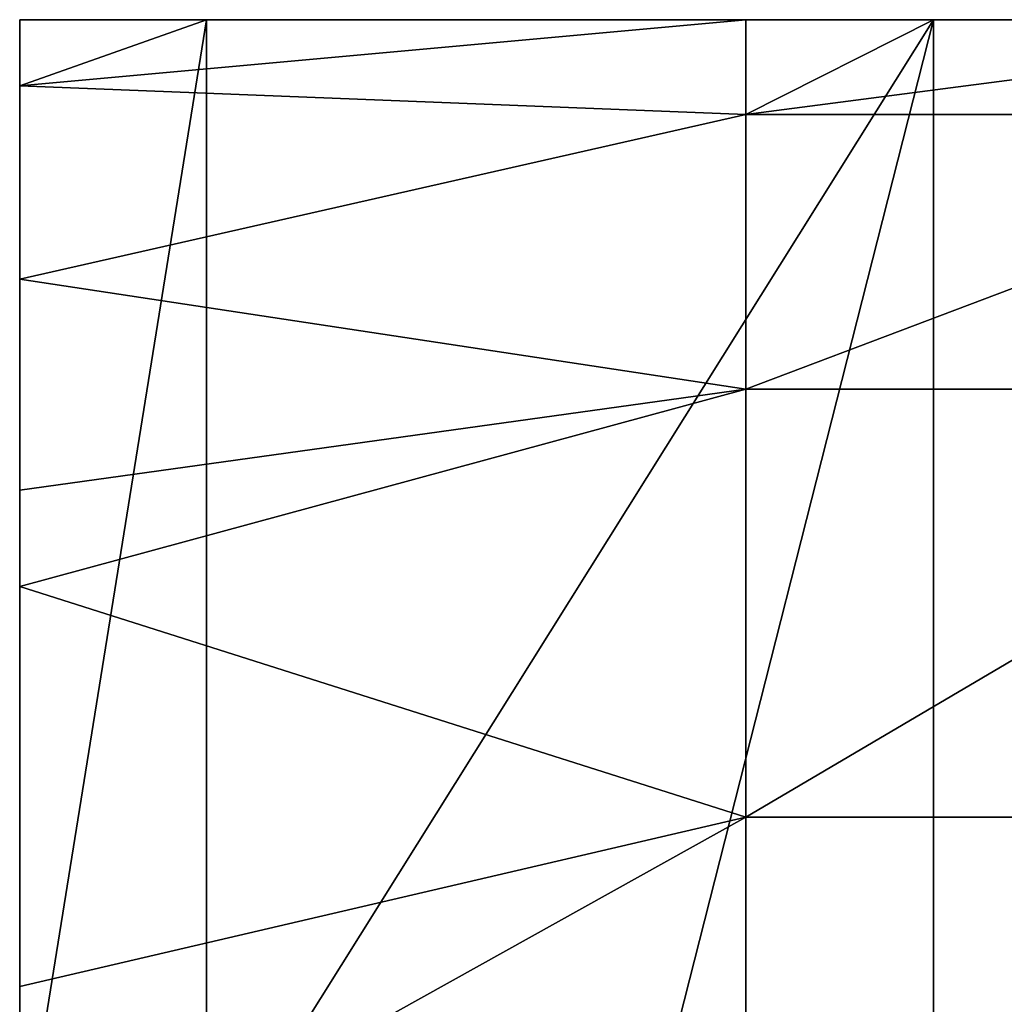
# Model space of a CAD drawing. Extents: x -60 to 60, y -129 to 11.
# Tile 21 of 41: x -47 to -42, y 4 to 9. Entities that reach past the tile are written whole.
import ezdxf

# ---------------------------------------------------------------- set-up
doc = ezdxf.new("R2010")
doc.units = 0
doc.header["$LTSCALE"] = 41.718519
for name, color, linetype in [('47', 7, 'CONTINUOUS'), ('48', 7, 'CONTINUOUS'), ('53', 7, 'CONTINUOUS'), ('54', 7, 'CONTINUOUS'), ('55', 7, 'CONTINUOUS')]:
    doc.layers.add(name, color=color, linetype=linetype)

msp = doc.modelspace()

# ---------------------------------------------------------------- linework, layer by layer
at = {"layer": '47', "linetype": 'CONTINUOUS'}
for points in [[(-47, 9, -131.5882), (-47, 9, -128), (-46.033, 9, -131.5882), (-47, 9, -131.5882)], [(-46.033, 9, -131.5882), (-47, 9, -128), (-46.033, 9, -128), (-46.033, 9, -131.5882)], [(-47, 9, -135.1765), (-47, 9, -131.5882), (-46.033, 9, -135.1765), (-47, 9, -135.1765)], [(-46.033, 9, -135.1765), (-47, 9, -131.5882), (-46.033, 9, -131.5882), (-46.033, 9, -135.1765)], [(-47, 9, -138.7647), (-47, 9, -135.1765), (-46.033, 9, -138.7647), (-47, 9, -138.7647)], [(-46.033, 9, -138.7647), (-47, 9, -135.1765), (-46.033, 9, -135.1765), (-46.033, 9, -138.7647)], [(-47, 9, -142.3529), (-47, 9, -138.7647), (-46.033, 9, -142.3529), (-47, 9, -142.3529)], [(-46.033, 9, -142.3529), (-47, 9, -138.7647), (-46.033, 9, -138.7647), (-46.033, 9, -142.3529)], [(-47, 9, -145.9412), (-47, 9, -142.3529), (-46.033, 9, -145.9412), (-47, 9, -145.9412)], [(-46.033, 9, -145.9412), (-47, 9, -142.3529), (-46.033, 9, -142.3529), (-46.033, 9, -145.9412)], [(-47, 9, -149.5294), (-47, 9, -145.9412), (-46.033, 9, -149.5294), (-47, 9, -149.5294)], [(-46.033, 9, -149.5294), (-47, 9, -145.9412), (-46.033, 9, -145.9412), (-46.033, 9, -149.5294)], [(-47, 9, -153.1176), (-47, 9, -149.5294), (-46.033, 9, -153.1176), (-47, 9, -153.1176)], [(-46.033, 9, -153.1176), (-47, 9, -149.5294), (-46.033, 9, -149.5294), (-46.033, 9, -153.1176)], [(-47, 9, -156.7059), (-47, 9, -153.1176), (-46.033, 9, -156.7059), (-47, 9, -156.7059)], [(-46.033, 9, -156.7059), (-47, 9, -153.1176), (-46.033, 9, -153.1176), (-46.033, 9, -156.7059)], [(-47, 9, -160.2941), (-47, 9, -156.7059), (-46.033, 9, -160.2941), (-47, 9, -160.2941)], [(-46.033, 9, -160.2941), (-47, 9, -156.7059), (-46.033, 9, -156.7059), (-46.033, 9, -160.2941)], [(-47, 9, -163.8824), (-47, 9, -160.2941), (-46.033, 9, -163.8824), (-47, 9, -163.8824)], [(-46.033, 9, -163.8824), (-47, 9, -160.2941), (-46.033, 9, -160.2941), (-46.033, 9, -163.8824)], [(-47, 9, -167.4706), (-47, 9, -163.8824), (-46.033, 9, -167.4706), (-47, 9, -167.4706)], [(-46.033, 9, -167.4706), (-47, 9, -163.8824), (-46.033, 9, -163.8824), (-46.033, 9, -167.4706)], [(-47, 9, -171.0588), (-47, 9, -167.4706), (-46.033, 9, -171.0588), (-47, 9, -171.0588)], [(-46.033, 9, -171.0588), (-47, 9, -167.4706), (-46.033, 9, -167.4706), (-46.033, 9, -171.0588)], [(-47, 9, -174.6471), (-47, 9, -171.0588), (-46.033, 9, -174.6471), (-47, 9, -174.6471)], [(-46.033, 9, -174.6471), (-47, 9, -171.0588), (-46.033, 9, -171.0588), (-46.033, 9, -174.6471)], [(-47, 9, -178.2353), (-47, 9, -174.6471), (-46.033, 9, -178.2353), (-47, 9, -178.2353)], [(-46.033, 9, -178.2353), (-47, 9, -174.6471), (-46.033, 9, -174.6471), (-46.033, 9, -178.2353)], [(-47, 9, -181.8235), (-47, 9, -178.2353), (-46.033, 9, -181.8235), (-47, 9, -181.8235)], [(-46.033, 9, -181.8235), (-47, 9, -178.2353), (-46.033, 9, -178.2353), (-46.033, 9, -181.8235)], [(-47, 9, -185.4118), (-47, 9, -181.8235), (-46.033, 9, -185.4118), (-47, 9, -185.4118)], [(-46.033, 9, -185.4118), (-47, 9, -181.8235), (-46.033, 9, -181.8235), (-46.033, 9, -185.4118)], [(-47, 9, -189), (-47, 9, -185.4118), (-46.033, 9, -189), (-47, 9, -189)], [(-46.033, 9, -189), (-47, 9, -185.4118), (-46.033, 9, -185.4118), (-46.033, 9, -189)], [(-46.033, 9, -189), (-46.033, 9, -185.4118), (-42.2738, 9, -189), (-46.033, 9, -189)], [(-46.033, 9, -185.4118), (-46.033, 9, -181.8235), (-42.2738, 9, -185.4118), (-46.033, 9, -185.4118)], [(-42.2738, 9, -189), (-46.033, 9, -185.4118), (-42.2738, 9, -185.4118), (-42.2738, 9, -189)], [(-46.033, 9, -181.8235), (-46.033, 9, -178.2353), (-42.2738, 9, -181.8235), (-46.033, 9, -181.8235)], [(-42.2738, 9, -185.4118), (-46.033, 9, -181.8235), (-42.2738, 9, -181.8235), (-42.2738, 9, -185.4118)], [(-46.033, 9, -178.2353), (-46.033, 9, -174.6471), (-42.2738, 9, -178.2353), (-46.033, 9, -178.2353)], [(-42.2738, 9, -181.8235), (-46.033, 9, -178.2353), (-42.2738, 9, -178.2353), (-42.2738, 9, -181.8235)], [(-46.033, 9, -174.6471), (-46.033, 9, -171.0588), (-42.2738, 9, -174.6471), (-46.033, 9, -174.6471)], [(-42.2738, 9, -178.2353), (-46.033, 9, -174.6471), (-42.2738, 9, -174.6471), (-42.2738, 9, -178.2353)], [(-46.033, 9, -171.0588), (-46.033, 9, -167.4706), (-42.2738, 9, -171.0588), (-46.033, 9, -171.0588)], [(-42.2738, 9, -174.6471), (-46.033, 9, -171.0588), (-42.2738, 9, -171.0588), (-42.2738, 9, -174.6471)], [(-46.033, 9, -167.4706), (-46.033, 9, -163.8824), (-42.2738, 9, -167.4706), (-46.033, 9, -167.4706)], [(-42.2738, 9, -171.0588), (-46.033, 9, -167.4706), (-42.2738, 9, -167.4706), (-42.2738, 9, -171.0588)], [(-46.033, 9, -163.8824), (-46.033, 9, -160.2941), (-42.2738, 9, -163.8824), (-46.033, 9, -163.8824)], [(-42.2738, 9, -167.4706), (-46.033, 9, -163.8824), (-42.2738, 9, -163.8824), (-42.2738, 9, -167.4706)], [(-46.033, 9, -160.2941), (-46.033, 9, -156.7059), (-42.2738, 9, -160.2941), (-46.033, 9, -160.2941)], [(-42.2738, 9, -163.8824), (-46.033, 9, -160.2941), (-42.2738, 9, -160.2941), (-42.2738, 9, -163.8824)], [(-46.033, 9, -156.7059), (-46.033, 9, -153.1176), (-42.2738, 9, -156.7059), (-46.033, 9, -156.7059)], [(-42.2738, 9, -160.2941), (-46.033, 9, -156.7059), (-42.2738, 9, -156.7059), (-42.2738, 9, -160.2941)], [(-46.033, 9, -153.1176), (-46.033, 9, -149.5294), (-42.2738, 9, -153.1176), (-46.033, 9, -153.1176)], [(-42.2738, 9, -156.7059), (-46.033, 9, -153.1176), (-42.2738, 9, -153.1176), (-42.2738, 9, -156.7059)], [(-46.033, 9, -149.5294), (-46.033, 9, -145.9412), (-42.2738, 9, -149.5294), (-46.033, 9, -149.5294)], [(-42.2738, 9, -153.1176), (-46.033, 9, -149.5294), (-42.2738, 9, -149.5294), (-42.2738, 9, -153.1176)], [(-46.033, 9, -145.9412), (-46.033, 9, -142.3529), (-42.2738, 9, -145.9412), (-46.033, 9, -145.9412)], [(-42.2738, 9, -149.5294), (-46.033, 9, -145.9412), (-42.2738, 9, -145.9412), (-42.2738, 9, -149.5294)], [(-46.033, 9, -142.3529), (-46.033, 9, -138.7647), (-42.2738, 9, -142.3529), (-46.033, 9, -142.3529)], [(-42.2738, 9, -145.9412), (-46.033, 9, -142.3529), (-42.2738, 9, -142.3529), (-42.2738, 9, -145.9412)], [(-46.033, 9, -138.7647), (-46.033, 9, -135.1765), (-42.2738, 9, -138.7647), (-46.033, 9, -138.7647)], [(-42.2738, 9, -142.3529), (-46.033, 9, -138.7647), (-42.2738, 9, -138.7647), (-42.2738, 9, -142.3529)], [(-46.033, 9, -135.1765), (-46.033, 9, -131.5882), (-42.2738, 9, -135.1765), (-46.033, 9, -135.1765)], [(-42.2738, 9, -138.7647), (-46.033, 9, -135.1765), (-42.2738, 9, -135.1765), (-42.2738, 9, -138.7647)], [(-46.033, 9, -131.5882), (-46.033, 9, -128), (-42.2738, 9, -131.5882), (-46.033, 9, -131.5882)], [(-42.2738, 9, -135.1765), (-46.033, 9, -131.5882), (-42.2738, 9, -131.5882), (-42.2738, 9, -135.1765)], [(-46.033, 9, -128), (-43.2446, 9, -128), (-42.2738, 9, -131.5882), (-46.033, 9, -128)], [(-42.2738, 9, -131.5882), (-43.2446, 9, -128), (-42.2738, 9, -128), (-42.2738, 9, -131.5882)], [(-42.2738, 9, -189), (-42.2738, 9, -185.4118), (-38.5146, 9, -189), (-42.2738, 9, -189)], [(-42.2738, 9, -185.4118), (-42.2738, 9, -181.8235), (-38.5146, 9, -185.4118), (-42.2738, 9, -185.4118)], [(-38.5146, 9, -189), (-42.2738, 9, -185.4118), (-38.5146, 9, -185.4118), (-38.5146, 9, -189)], [(-42.2738, 9, -181.8235), (-42.2738, 9, -178.2353), (-38.5146, 9, -181.8235), (-42.2738, 9, -181.8235)], [(-38.5146, 9, -185.4118), (-42.2738, 9, -181.8235), (-38.5146, 9, -181.8235), (-38.5146, 9, -185.4118)], [(-42.2738, 9, -178.2353), (-42.2738, 9, -174.6471), (-38.5146, 9, -178.2353), (-42.2738, 9, -178.2353)], [(-38.5146, 9, -181.8235), (-42.2738, 9, -178.2353), (-38.5146, 9, -178.2353), (-38.5146, 9, -181.8235)], [(-42.2738, 9, -174.6471), (-42.2738, 9, -171.0588), (-38.5146, 9, -174.6471), (-42.2738, 9, -174.6471)], [(-38.5146, 9, -178.2353), (-42.2738, 9, -174.6471), (-38.5146, 9, -174.6471), (-38.5146, 9, -178.2353)], [(-42.2738, 9, -171.0588), (-42.2738, 9, -167.4706), (-38.5146, 9, -171.0588), (-42.2738, 9, -171.0588)], [(-38.5146, 9, -174.6471), (-42.2738, 9, -171.0588), (-38.5146, 9, -171.0588), (-38.5146, 9, -174.6471)], [(-42.2738, 9, -167.4706), (-42.2738, 9, -163.8824), (-38.5146, 9, -167.4706), (-42.2738, 9, -167.4706)], [(-38.5146, 9, -171.0588), (-42.2738, 9, -167.4706), (-38.5146, 9, -167.4706), (-38.5146, 9, -171.0588)], [(-42.2738, 9, -163.8824), (-42.2738, 9, -160.2941), (-38.5146, 9, -163.8824), (-42.2738, 9, -163.8824)], [(-38.5146, 9, -167.4706), (-42.2738, 9, -163.8824), (-38.5146, 9, -163.8824), (-38.5146, 9, -167.4706)], [(-42.2738, 9, -160.2941), (-42.2738, 9, -156.7059), (-38.5146, 9, -160.2941), (-42.2738, 9, -160.2941)], [(-38.5146, 9, -163.8824), (-42.2738, 9, -160.2941), (-38.5146, 9, -160.2941), (-38.5146, 9, -163.8824)], [(-42.2738, 9, -156.7059), (-42.2738, 9, -153.1176), (-38.5146, 9, -156.7059), (-42.2738, 9, -156.7059)], [(-38.5146, 9, -160.2941), (-42.2738, 9, -156.7059), (-38.5146, 9, -156.7059), (-38.5146, 9, -160.2941)], [(-42.2738, 9, -153.1176), (-42.2738, 9, -149.5294), (-38.5146, 9, -153.1176), (-42.2738, 9, -153.1176)], [(-38.5146, 9, -156.7059), (-42.2738, 9, -153.1176), (-38.5146, 9, -153.1176), (-38.5146, 9, -156.7059)], [(-42.2738, 9, -149.5294), (-42.2738, 9, -145.9412), (-38.5146, 9, -149.5294), (-42.2738, 9, -149.5294)], [(-38.5146, 9, -153.1176), (-42.2738, 9, -149.5294), (-38.5146, 9, -149.5294), (-38.5146, 9, -153.1176)], [(-42.2738, 9, -145.9412), (-42.2738, 9, -142.3529), (-38.5146, 9, -145.9412), (-42.2738, 9, -145.9412)], [(-38.5146, 9, -149.5294), (-42.2738, 9, -145.9412), (-38.5146, 9, -145.9412), (-38.5146, 9, -149.5294)], [(-42.2738, 9, -142.3529), (-42.2738, 9, -138.7647), (-38.5146, 9, -142.3529), (-42.2738, 9, -142.3529)], [(-38.5146, 9, -145.9412), (-42.2738, 9, -142.3529), (-38.5146, 9, -142.3529), (-38.5146, 9, -145.9412)], [(-42.2738, 9, -138.7647), (-42.2738, 9, -135.1765), (-38.5146, 9, -138.7647), (-42.2738, 9, -138.7647)], [(-38.5146, 9, -142.3529), (-42.2738, 9, -138.7647), (-38.5146, 9, -138.7647), (-38.5146, 9, -142.3529)], [(-42.2738, 9, -135.1765), (-42.2738, 9, -131.5882), (-38.5146, 9, -135.1765), (-42.2738, 9, -135.1765)], [(-38.5146, 9, -138.7647), (-42.2738, 9, -135.1765), (-38.5146, 9, -135.1765), (-38.5146, 9, -138.7647)], [(-42.2738, 9, -131.5882), (-42.2738, 9, -128), (-38.5146, 9, -131.5882), (-42.2738, 9, -131.5882)], [(-38.5146, 9, -135.1765), (-42.2738, 9, -131.5882), (-38.5146, 9, -131.5882), (-38.5146, 9, -135.1765)], [(-42.2738, 9, -128), (-39.4854, 9, -128), (-38.5146, 9, -131.5882), (-42.2738, 9, -128)]]:
    msp.add_3dface(points, dxfattribs=at)
at = {"layer": '48', "linetype": 'CONTINUOUS'}
for points in [[(-46.033, 9, -128), (-47, 9, -128), (-47, 8.6582, -125.4086), (-46.033, 9, -128)], [(-43.2446, 9, -128), (-46.033, 9, -128), (-47, 8.6582, -125.4086), (-43.2446, 9, -128)], [(-43.2446, 8.5106, -124.9098), (-43.2446, 9, -128), (-47, 8.6582, -125.4086), (-43.2446, 8.5106, -124.9098)], [(-42.2738, 9, -128), (-43.2446, 9, -128), (-43.2446, 8.5106, -124.9098), (-42.2738, 9, -128)], [(-39.4854, 9, -128), (-42.2738, 9, -128), (-43.2446, 8.5106, -124.9098), (-39.4854, 9, -128)], [(-39.4854, 8.5106, -124.9098), (-39.4854, 9, -128), (-43.2446, 8.5106, -124.9098), (-39.4854, 8.5106, -124.9098)], [(-47, 7.6589, -122.9976), (-43.2446, 8.5106, -124.9098), (-47, 8.6582, -125.4086), (-47, 7.6589, -122.9976)], [(-43.2446, 7.0902, -122.1221), (-43.2446, 8.5106, -124.9098), (-47, 7.6589, -122.9976), (-43.2446, 7.0902, -122.1221)], [(-39.4854, 7.0902, -122.1221), (-39.4854, 8.5106, -124.9098), (-43.2446, 7.0902, -122.1221), (-39.4854, 7.0902, -122.1221)], [(-43.2446, 7.0902, -122.1221), (-39.4854, 8.5106, -124.9098), (-43.2446, 8.5106, -124.9098), (-43.2446, 7.0902, -122.1221)], [(-47, 6.5687, -121.4644), (-43.2446, 7.0902, -122.1221), (-47, 7.6589, -122.9976), (-47, 6.5687, -121.4644)], [(-43.2446, 4.8779, -119.9098), (-43.2446, 7.0902, -122.1221), (-47, 6.071, -120.9291), (-43.2446, 4.8779, -119.9098)], [(-47, 6.071, -120.9291), (-43.2446, 7.0902, -122.1221), (-47, 6.5687, -121.4644), (-47, 6.071, -120.9291)], [(-39.4854, 4.8779, -119.9098), (-39.4854, 7.0902, -122.1221), (-43.2446, 4.8779, -119.9098), (-39.4854, 4.8779, -119.9098)], [(-43.2446, 4.8779, -119.9098), (-39.4854, 7.0902, -122.1221), (-43.2446, 7.0902, -122.1221), (-43.2446, 4.8779, -119.9098)], [(-47, 4.0025, -119.3412), (-43.2446, 4.8779, -119.9098), (-47, 6.071, -120.9291), (-47, 4.0025, -119.3412)], [(-43.2446, 2.0902, -118.4894), (-43.2446, 4.8779, -119.9098), (-47, 2.7876, -118.7452), (-43.2446, 2.0902, -118.4894)], [(-47, 2.7876, -118.7452), (-43.2446, 4.8779, -119.9098), (-47, 4.0025, -119.3412), (-47, 2.7876, -118.7452)], [(-39.4854, 2.0902, -118.4894), (-39.4854, 4.8779, -119.9098), (-43.2446, 2.0902, -118.4894), (-39.4854, 2.0902, -118.4894)], [(-43.2446, 2.0902, -118.4894), (-39.4854, 4.8779, -119.9098), (-43.2446, 4.8779, -119.9098), (-43.2446, 2.0902, -118.4894)]]:
    msp.add_3dface(points, dxfattribs=at)
at = {"layer": '53', "linetype": 'CONTINUOUS'}
for points in [[(-47, 9, -189), (-46.033, 9, -189), (-47, 3, -189), (-47, 9, -189)], [(-47, 3, -189), (-46.033, 9, -189), (-46.033, 3, -189), (-47, 3, -189)], [(-46.033, 9, -189), (-42.2738, 9, -189), (-46.033, 3, -189), (-46.033, 9, -189)], [(-46.033, 3, -189), (-42.2738, 9, -189), (-43.8, 3, -189), (-46.033, 3, -189)], [(-43.8, 3, -189), (-42.2738, 9, -189), (-42.2738, 3, -189), (-43.8, 3, -189)], [(-42.2738, 9, -189), (-38.5146, 9, -189), (-42.2738, 3, -189), (-42.2738, 9, -189)], [(-42.2738, 3, -189), (-38.5146, 9, -189), (-40.6, 3, -189), (-42.2738, 3, -189)]]:
    msp.add_3dface(points, dxfattribs=at)
at = {"layer": '54', "linetype": 'CONTINUOUS'}
for points in [[(-47, 9, -128), (-47, 9, -131.5882), (-47, 6.5146, -128), (-47, 9, -128)], [(-47, 9, -131.5882), (-47, 9, -135.1765), (-47, 3, -131.5882), (-47, 9, -131.5882)], [(-47, 3, -128), (-47, 9, -131.5882), (-47, 3, -131.5882), (-47, 3, -128)], [(-47, 9, -131.5882), (-47, 3, -128), (-47, 6.5146, -128), (-47, 9, -131.5882)], [(-47, 9, -135.1765), (-47, 9, -138.7647), (-47, 3, -135.1765), (-47, 9, -135.1765)], [(-47, 3, -131.5882), (-47, 9, -135.1765), (-47, 3, -135.1765), (-47, 3, -131.5882)], [(-47, 9, -138.7647), (-47, 9, -142.3529), (-47, 3, -138.7647), (-47, 9, -138.7647)], [(-47, 3, -135.1765), (-47, 9, -138.7647), (-47, 3, -138.7647), (-47, 3, -135.1765)], [(-47, 9, -142.3529), (-47, 9, -145.9412), (-47, 3, -142.3529), (-47, 9, -142.3529)], [(-47, 3, -138.7647), (-47, 9, -142.3529), (-47, 3, -142.3529), (-47, 3, -138.7647)], [(-47, 9, -145.9412), (-47, 9, -149.5294), (-47, 3, -145.9412), (-47, 9, -145.9412)], [(-47, 3, -142.3529), (-47, 9, -145.9412), (-47, 3, -145.9412), (-47, 3, -142.3529)], [(-47, 9, -149.5294), (-47, 9, -153.1176), (-47, 3, -149.5294), (-47, 9, -149.5294)], [(-47, 3, -145.9412), (-47, 9, -149.5294), (-47, 3, -149.5294), (-47, 3, -145.9412)], [(-47, 9, -153.1176), (-47, 9, -156.7059), (-47, 3, -153.1176), (-47, 9, -153.1176)], [(-47, 3, -149.5294), (-47, 9, -153.1176), (-47, 3, -153.1176), (-47, 3, -149.5294)], [(-47, 9, -156.7059), (-47, 9, -160.2941), (-47, 3, -156.7059), (-47, 9, -156.7059)], [(-47, 3, -153.1176), (-47, 9, -156.7059), (-47, 3, -156.7059), (-47, 3, -153.1176)], [(-47, 9, -160.2941), (-47, 9, -163.8824), (-47, 3, -160.2941), (-47, 9, -160.2941)], [(-47, 3, -156.7059), (-47, 9, -160.2941), (-47, 3, -160.2941), (-47, 3, -156.7059)], [(-47, 9, -163.8824), (-47, 9, -167.4706), (-47, 3, -163.8824), (-47, 9, -163.8824)], [(-47, 3, -160.2941), (-47, 9, -163.8824), (-47, 3, -163.8824), (-47, 3, -160.2941)], [(-47, 9, -167.4706), (-47, 9, -171.0588), (-47, 3, -167.4706), (-47, 9, -167.4706)], [(-47, 3, -163.8824), (-47, 9, -167.4706), (-47, 3, -167.4706), (-47, 3, -163.8824)], [(-47, 9, -171.0588), (-47, 9, -174.6471), (-47, 3, -171.0588), (-47, 9, -171.0588)], [(-47, 3, -167.4706), (-47, 9, -171.0588), (-47, 3, -171.0588), (-47, 3, -167.4706)], [(-47, 9, -174.6471), (-47, 9, -178.2353), (-47, 3, -174.6471), (-47, 9, -174.6471)], [(-47, 3, -171.0588), (-47, 9, -174.6471), (-47, 3, -174.6471), (-47, 3, -171.0588)], [(-47, 9, -178.2353), (-47, 9, -181.8235), (-47, 3, -178.2353), (-47, 9, -178.2353)], [(-47, 3, -174.6471), (-47, 9, -178.2353), (-47, 3, -178.2353), (-47, 3, -174.6471)], [(-47, 9, -181.8235), (-47, 9, -185.4118), (-47, 3, -181.8235), (-47, 9, -181.8235)], [(-47, 3, -178.2353), (-47, 9, -181.8235), (-47, 3, -181.8235), (-47, 3, -178.2353)], [(-47, 9, -185.4118), (-47, 9, -189), (-47, 3, -185.4118), (-47, 9, -185.4118)], [(-47, 3, -181.8235), (-47, 9, -185.4118), (-47, 3, -185.4118), (-47, 3, -181.8235)], [(-47, 9, -189), (-47, 3, -189), (-47, 3, -185.4118), (-47, 9, -189)]]:
    msp.add_3dface(points, dxfattribs=at)
at = {"layer": '55', "linetype": 'CONTINUOUS'}
for points in [[(-47, 8.6582, -125.4086), (-47, 9, -128), (-47, 6.5146, -124.7535), (-47, 8.6582, -125.4086)], [(-47, 9, -128), (-47, 6.5146, -128), (-47, 6.5146, -124.7535), (-47, 9, -128)], [(-47, 7.6589, -122.9976), (-47, 8.6582, -125.4086), (-47, 6.5146, -124.7535), (-47, 7.6589, -122.9976)], [(-47, 6.5687, -121.4644), (-47, 7.6589, -122.9976), (-47, 6.5146, -124.7535), (-47, 6.5687, -121.4644)], [(-47, 2.7876, -118.7452), (-47, 6.071, -120.9291), (-47, 6.5687, -121.4644), (-47, 2.7876, -118.7452)], [(-47, 2.7876, -118.7452), (-47, 6.5687, -121.4644), (-47, 2.7554, -121.5792), (-47, 2.7876, -118.7452)], [(-47, 6.5687, -121.4644), (-47, 6.5146, -124.7535), (-47, 2.7554, -121.5792), (-47, 6.5687, -121.4644)], [(-47, 6.5146, -128), (-47, 3, -128), (-47, 2.8861, -127.0522), (-47, 6.5146, -128)], [(-47, 6.5146, -124.7535), (-47, 6.5146, -128), (-47, 2.8861, -127.0522), (-47, 6.5146, -124.7535)], [(-47, 2.7554, -121.5792), (-47, 6.5146, -124.7535), (-47, 2.7554, -124.3341), (-47, 2.7554, -121.5792)], [(-47, 2.7554, -124.3341), (-47, 6.5146, -124.7535), (-47, 2.8861, -127.0522), (-47, 2.7554, -124.3341)], [(-47, 2.7876, -118.7452), (-47, 4.0025, -119.3412), (-47, 6.071, -120.9291), (-47, 2.7876, -118.7452)]]:
    msp.add_3dface(points, dxfattribs=at)

doc.saveas('drawing.dxf')
